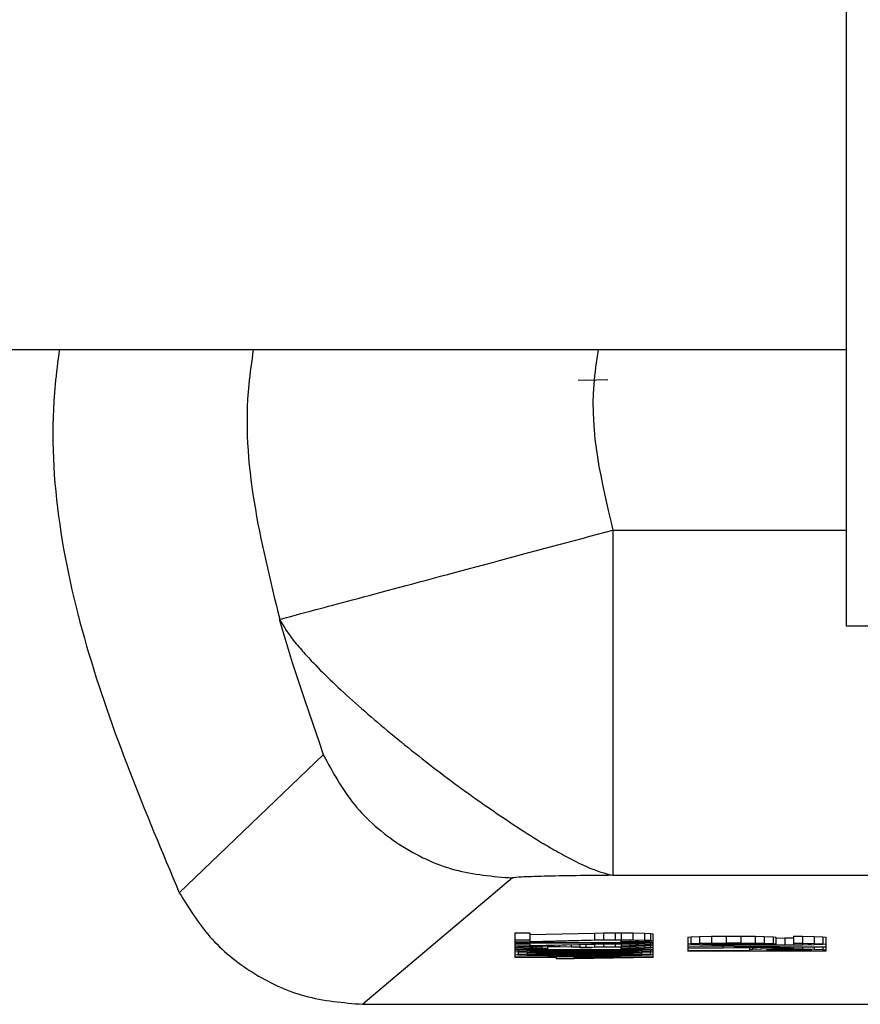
# Model space of a CAD drawing. Header units: inches. Extents: x 170 to 312, y 215 to 248.
# Tile 167 of 256: x 206.2909 to 206.3134, y 243.7109 to 243.7372. Entities that reach past the tile are written whole.
import ezdxf

# ---------------------------------------------------------------- set-up
doc = ezdxf.new("R2010")
doc.units = ezdxf.units.IN
doc.header["$LTSCALE"] = 0.25
doc.header["$MEASUREMENT"] = 0
doc.layers.add('MOTOR RH', color=7, linetype='Continuous')

msp = doc.modelspace()

# ---------------------------------------------------------------- linework, layer by layer
at = {"layer": 'MOTOR RH'}
for p, q in [((206.3130304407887, 243.7283871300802), (206.2871845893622, 243.7283866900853)), ((206.3058479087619, 243.7275911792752), (206.3060442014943, 243.7275806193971)), ((206.3060442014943, 243.7275806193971), (206.306338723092, 243.7275894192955)), ((206.306338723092, 243.7275894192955), (206.3066331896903, 243.7275933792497)), ((206.3067716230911, 243.7235713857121), (206.3130212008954, 243.7235713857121)), ((206.314455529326, 243.7210053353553), (206.3130119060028, 243.7210048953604)), ((206.2951803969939, 243.7138813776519), (206.2990295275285, 243.7175650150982)), ((206.3067716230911, 243.7143464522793), (206.335880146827, 243.7143464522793)), ((206.3040868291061, 243.7142756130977), (206.3000916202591, 243.7108986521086)), ((206.3041630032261, 243.7128091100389), (206.3045556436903, 243.7128091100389)), ((206.3041630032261, 243.7121530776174), (206.3041630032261, 243.7128091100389)), ((206.3045556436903, 243.7128091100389), (206.3045556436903, 243.7125767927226)), ((206.3045556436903, 243.7127611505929), (206.3062833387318, 243.7128038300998)), ((206.3062833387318, 243.7128038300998), (206.3065189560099, 243.7128073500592)), ((206.3062833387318, 243.7128038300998), (206.3062833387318, 243.7126194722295)), ((206.3065189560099, 243.7128073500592), (206.3068330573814, 243.7128091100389)), ((206.3065189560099, 243.7128073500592), (206.3065189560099, 243.7126229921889)), ((206.3068330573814, 243.7128091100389), (206.3069901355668, 243.7128091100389)), ((206.3068330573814, 243.7128091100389), (206.3068330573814, 243.7126247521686)), ((206.3069901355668, 243.7128091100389), (206.3073042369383, 243.7128073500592)), ((206.3069901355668, 243.7128091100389), (206.3069901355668, 243.7126247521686)), ((206.3073042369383, 243.7128073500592), (206.3076183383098, 243.7128007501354)), ((206.3073042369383, 243.7128073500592), (206.3073042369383, 243.7126229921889)), ((206.3076183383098, 243.7128007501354), (206.3077754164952, 243.7127937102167)), ((206.3076183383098, 243.7128007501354), (206.3076183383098, 243.7126159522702)), ((206.3077754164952, 243.7127937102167), (206.3078539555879, 243.7127835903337)), ((206.3077754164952, 243.7127937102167), (206.3077754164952, 243.7126093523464)), ((206.3078539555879, 243.7121530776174), (206.3078539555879, 243.7127835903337)), ((206.3041630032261, 243.7126247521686), (206.3045556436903, 243.7126247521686)), ((206.3045556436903, 243.7125631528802), (206.3041630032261, 243.7125631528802)), ((206.3041630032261, 243.7125495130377), (206.3078539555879, 243.7125495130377)), ((206.3041630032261, 243.7125393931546), (206.3072256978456, 243.7125393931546)), ((206.3041630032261, 243.7125151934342), (206.3045556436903, 243.7125151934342)), ((206.3045556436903, 243.7125767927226), (206.3062833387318, 243.7126194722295)), ((206.3065189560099, 243.7126111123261), (206.3045556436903, 243.7125631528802)), ((206.3045556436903, 243.7125393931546), (206.3045556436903, 243.7124676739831)), ((206.3045556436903, 243.7124676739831), (206.3062833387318, 243.7125103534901)), ((206.3065189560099, 243.7125015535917), (206.3045556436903, 243.7124540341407)), ((206.3050268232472, 243.7124654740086), (206.3050268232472, 243.7124399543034)), ((206.305340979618, 243.7124729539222), (206.305340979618, 243.7124399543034)), ((206.3056550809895, 243.7124804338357), (206.3056550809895, 243.7124386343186)), ((206.3058906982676, 243.7124861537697), (206.3058906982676, 243.7124351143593)), ((206.3060477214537, 243.7124901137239), (206.3060477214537, 243.7124263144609)), ((206.3062833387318, 243.7126194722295), (206.3065189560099, 243.7126229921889)), ((206.3062833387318, 243.7125393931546), (206.3062833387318, 243.7125103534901)), ((206.3062833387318, 243.7125103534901), (206.3065189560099, 243.7125134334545)), ((206.3062833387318, 243.7124958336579), (206.3062833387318, 243.7124333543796)), ((206.3065189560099, 243.7126229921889), (206.3068330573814, 243.7126247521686)), ((206.3068330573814, 243.7126141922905), (206.3065189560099, 243.7126111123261)), ((206.3065189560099, 243.7125393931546), (206.3065189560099, 243.7125134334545)), ((206.3065189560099, 243.7125134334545), (206.3068330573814, 243.7125151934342)), ((206.3068330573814, 243.7125050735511), (206.3065189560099, 243.7125015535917)), ((206.3065189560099, 243.7125015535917), (206.3065189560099, 243.7124368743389)), ((206.3072256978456, 243.7125393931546), (206.306675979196, 243.7125288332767)), ((206.306675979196, 243.7125393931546), (206.306675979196, 243.7125288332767)), ((206.306675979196, 243.7125288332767), (206.3073042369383, 243.7125288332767)), ((206.3068330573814, 243.7126247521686), (206.3069901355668, 243.7126247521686)), ((206.3069901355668, 243.7126141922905), (206.3068330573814, 243.7126141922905)), ((206.3068330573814, 243.7125288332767), (206.3068330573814, 243.7125151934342)), ((206.3068330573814, 243.7125151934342), (206.3069901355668, 243.7125151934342)), ((206.3069901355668, 243.7125050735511), (206.3068330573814, 243.7125050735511)), ((206.3068330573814, 243.7125050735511), (206.3068330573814, 243.7124386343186)), ((206.3069901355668, 243.7126247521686), (206.3073042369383, 243.7126229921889)), ((206.3072256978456, 243.7126111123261), (206.3069901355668, 243.7126141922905)), ((206.3069901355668, 243.7125649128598), (206.3069901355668, 243.7126141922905)), ((206.3069901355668, 243.7125732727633), (206.3072256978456, 243.7125767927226)), ((206.3073042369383, 243.7125666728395), (206.3069901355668, 243.7125649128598)), ((206.3069901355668, 243.7125288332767), (206.3069901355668, 243.7125151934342)), ((206.3069901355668, 243.7125151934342), (206.3073042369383, 243.7125134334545)), ((206.3072256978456, 243.7125015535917), (206.3069901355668, 243.7125050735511)), ((206.3069901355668, 243.7125050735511), (206.3069901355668, 243.7124386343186)), ((206.3069901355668, 243.7124641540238), (206.3072256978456, 243.7124676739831)), ((206.307382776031, 243.7126058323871), (206.3072256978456, 243.7126111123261)), ((206.3072256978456, 243.7126111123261), (206.3072256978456, 243.7125767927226)), ((206.3072256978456, 243.7125767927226), (206.307382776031, 243.7125820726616)), ((206.307382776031, 243.7124967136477), (206.3072256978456, 243.7125015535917)), ((206.3072256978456, 243.7125015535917), (206.3072256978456, 243.7124676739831)), ((206.3072256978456, 243.7124676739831), (206.307382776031, 243.7124725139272)), ((206.3073042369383, 243.7126229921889), (206.3076183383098, 243.7126159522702)), ((206.3076183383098, 243.7125732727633), (206.3073042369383, 243.7125666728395)), ((206.3073042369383, 243.7125288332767), (206.3078539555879, 243.7125393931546)), ((206.3073042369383, 243.7125288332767), (206.3073042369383, 243.7125134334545)), ((206.3073042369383, 243.7125134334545), (206.3076183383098, 243.7125068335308)), ((206.3076183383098, 243.7124641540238), (206.3073042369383, 243.7124571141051)), ((206.3074613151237, 243.7125974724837), (206.307382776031, 243.7126058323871)), ((206.307382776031, 243.7126058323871), (206.307382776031, 243.7125820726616)), ((206.307382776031, 243.7125820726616), (206.3074613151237, 243.712590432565)), ((206.3074613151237, 243.7124879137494), (206.307382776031, 243.7124967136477)), ((206.307382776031, 243.7124967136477), (206.307382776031, 243.7124725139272)), ((206.307382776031, 243.7124725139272), (206.3074613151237, 243.7124813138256)), ((206.3074613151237, 243.712590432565), (206.3074613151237, 243.7125974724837)), ((206.3074613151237, 243.7124813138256), (206.3074613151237, 243.7124879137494)), ((206.3076183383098, 243.7126159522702), (206.3077754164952, 243.7126093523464)), ((206.3077754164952, 243.7125803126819), (206.3076183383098, 243.7125732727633)), ((206.3076183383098, 243.7125349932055), (206.3076183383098, 243.7125068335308)), ((206.3076183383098, 243.7125068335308), (206.3077754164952, 243.7124997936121)), ((206.3077754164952, 243.7124707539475), (206.3076183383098, 243.7124641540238)), ((206.3076183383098, 243.7124641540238), (206.3076183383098, 243.7124298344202)), ((206.3077754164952, 243.7126093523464), (206.3078539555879, 243.7125992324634)), ((206.3078539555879, 243.7125921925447), (206.3077754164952, 243.7125803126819)), ((206.3077754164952, 243.7125376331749), (206.3077754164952, 243.7124997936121)), ((206.3077754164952, 243.7124997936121), (206.3078539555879, 243.712489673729)), ((206.3078539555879, 243.7124830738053), (206.3077754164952, 243.7124707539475)), ((206.3077754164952, 243.7124707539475), (206.3077754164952, 243.7124232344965)), ((206.3087766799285, 243.7126964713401), (206.3088552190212, 243.7127048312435)), ((206.3087766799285, 243.7126964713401), (206.3087766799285, 243.7123171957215)), ((206.3087766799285, 243.7125121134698), (206.3088552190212, 243.7125204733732)), ((206.3088552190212, 243.712494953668), (206.3087766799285, 243.7125033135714)), ((206.3088552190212, 243.7127048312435), (206.3090908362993, 243.7127136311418)), ((206.3088552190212, 243.7127048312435), (206.3088552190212, 243.7125204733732)), ((206.3088552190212, 243.7125204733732), (206.3090908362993, 243.7125288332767)), ((206.3090908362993, 243.7124861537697), (206.3088552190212, 243.712494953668)), ((206.3090908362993, 243.7127136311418), (206.3094049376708, 243.7127184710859)), ((206.3090908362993, 243.7127136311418), (206.3090908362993, 243.7125288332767)), ((206.3090908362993, 243.7125288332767), (206.3094049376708, 243.7125341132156)), ((206.3094049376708, 243.7124813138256), (206.3090908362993, 243.7124861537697)), ((206.3091693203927, 243.7125134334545), (206.3092478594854, 243.7125187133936)), ((206.3091693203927, 243.7125015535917), (206.3091693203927, 243.7125134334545)), ((206.3092478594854, 243.7124967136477), (206.3091693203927, 243.7125015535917)), ((206.3092478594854, 243.7125187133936), (206.3094049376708, 243.7125239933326)), ((206.3092478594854, 243.7124967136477), (206.3092478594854, 243.7125187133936)), ((206.3094049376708, 243.7124914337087), (206.3092478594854, 243.7124967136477)), ((206.3094049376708, 243.7127184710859), (206.309797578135, 243.7127219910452)), ((206.3094049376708, 243.7127184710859), (206.3094049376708, 243.7125341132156)), ((206.3094049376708, 243.7125341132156), (206.309797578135, 243.7125376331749)), ((206.3094049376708, 243.7125239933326), (206.3096405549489, 243.7125275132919)), ((206.3094049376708, 243.7124914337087), (206.3094049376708, 243.7125239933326)), ((206.3096405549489, 243.7124879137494), (206.3094049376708, 243.7124914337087)), ((206.309797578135, 243.7124777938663), (206.3094049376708, 243.7124813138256)), ((206.3096405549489, 243.7125275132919), (206.3098761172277, 243.7125288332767)), ((206.3096405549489, 243.7124879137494), (206.3096405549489, 243.7125275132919)), ((206.3098761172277, 243.7124861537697), (206.3096405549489, 243.7124879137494)), ((206.309797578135, 243.7127219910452), (206.3101902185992, 243.7127219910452)), ((206.309797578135, 243.7127219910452), (206.309797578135, 243.7125376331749)), ((206.309797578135, 243.7125376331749), (206.3101902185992, 243.7125376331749)), ((206.3103472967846, 243.7124760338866), (206.309797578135, 243.7124777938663)), ((206.3098761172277, 243.7125288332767), (206.3101117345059, 243.7125288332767)), ((206.3098761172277, 243.7124861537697), (206.3098761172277, 243.7125288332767)), ((206.3101117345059, 243.7124861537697), (206.3098761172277, 243.7124861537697)), ((206.3101117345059, 243.7125288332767), (206.3103472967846, 243.7125275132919)), ((206.3101117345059, 243.7124861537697), (206.3101117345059, 243.7125288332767)), ((206.3103472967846, 243.7124879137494), (206.3101117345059, 243.7124861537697)), ((206.3101902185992, 243.7127219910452), (206.3105829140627, 243.7127184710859)), ((206.3101902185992, 243.7127219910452), (206.3101902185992, 243.7125376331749)), ((206.3101902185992, 243.7125376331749), (206.3105829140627, 243.7125341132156)), ((206.3103472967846, 243.7125275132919), (206.31050437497, 243.7125239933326)), ((206.3103472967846, 243.7124879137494), (206.3103472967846, 243.7125275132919)), ((206.31050437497, 243.7124914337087), (206.3103472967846, 243.7124879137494)), ((206.3108970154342, 243.7124760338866), (206.3103472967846, 243.7124760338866)), ((206.31050437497, 243.7125239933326), (206.3106614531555, 243.7125187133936)), ((206.31050437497, 243.7124914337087), (206.31050437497, 243.7125239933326)), ((206.3106614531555, 243.7124967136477), (206.31050437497, 243.7124914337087)), ((206.3105829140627, 243.7127184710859), (206.3108184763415, 243.7127136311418)), ((206.3105829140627, 243.7125341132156), (206.3105829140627, 243.7127184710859)), ((206.3105829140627, 243.7125341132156), (206.3108184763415, 243.7125288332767)), ((206.3106614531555, 243.7125187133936), (206.3107399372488, 243.7125134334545)), ((206.3106614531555, 243.7124967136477), (206.3106614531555, 243.7125187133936)), ((206.3107399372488, 243.7125015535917), (206.3106614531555, 243.7124967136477)), ((206.3107399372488, 243.7125134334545), (206.3107399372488, 243.7125015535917)), ((206.3110540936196, 243.712494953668), (206.3107399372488, 243.71248439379)), ((206.3107399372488, 243.71248439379), (206.3108970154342, 243.71248439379)), ((206.3108184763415, 243.7127136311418), (206.3110540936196, 243.7127048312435)), ((206.3108184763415, 243.7127136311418), (206.3108184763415, 243.7125288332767)), ((206.3108184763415, 243.7125288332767), (206.3110540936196, 243.7125204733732)), ((206.3108970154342, 243.712489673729), (206.3108970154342, 243.71248439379)), ((206.3108970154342, 243.71248439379), (206.3113681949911, 243.7124861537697)), ((206.3114467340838, 243.7124777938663), (206.3108970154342, 243.7124760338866)), ((206.3110540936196, 243.7127048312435), (206.3111326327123, 243.7126964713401)), ((206.3110540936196, 243.7127048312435), (206.3110540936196, 243.7125204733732)), ((206.3110540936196, 243.7125204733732), (206.3111326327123, 243.7125121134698)), ((206.3111326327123, 243.7125033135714), (206.3110540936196, 243.712494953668)), ((206.3111326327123, 243.7126964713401), (206.3111326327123, 243.7125033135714)), ((206.3111326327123, 243.712670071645), (206.3113681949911, 243.7126709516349)), ((206.3113681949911, 243.7126709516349), (206.3116038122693, 243.7126727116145)), ((206.3113681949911, 243.7126709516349), (206.3113681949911, 243.7124861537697)), ((206.3113681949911, 243.7124861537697), (206.3116038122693, 243.7124879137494)), ((206.311839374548, 243.7124813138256), (206.3114467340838, 243.7124777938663)), ((206.3116038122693, 243.7127184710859), (206.311839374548, 243.7127171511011)), ((206.3116038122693, 243.7127184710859), (206.3116038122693, 243.7124879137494)), ((206.3116038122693, 243.7125341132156), (206.311839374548, 243.712532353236)), ((206.311839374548, 243.7125222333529), (206.3116038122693, 243.7125257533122)), ((206.3116038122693, 243.7124879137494), (206.311839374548, 243.7124914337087)), ((206.311839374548, 243.7127171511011), (206.3121535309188, 243.7127118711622)), ((206.311839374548, 243.7127171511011), (206.311839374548, 243.712532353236)), ((206.311839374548, 243.712532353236), (206.3121535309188, 243.7125275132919)), ((206.3119964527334, 243.7125169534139), (206.311839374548, 243.7125222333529)), ((206.311839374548, 243.7125222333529), (206.311839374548, 243.7124914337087)), ((206.311839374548, 243.7124914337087), (206.3119964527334, 243.7124967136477)), ((206.3121535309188, 243.7124861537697), (206.311839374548, 243.7124813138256)), ((206.3120749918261, 243.7125121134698), (206.3119964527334, 243.7125169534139)), ((206.3119964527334, 243.7125169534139), (206.3119964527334, 243.7124967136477)), ((206.3119964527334, 243.7124967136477), (206.3120749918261, 243.7125015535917)), ((206.3120749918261, 243.7125015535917), (206.3120749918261, 243.7125121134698)), ((206.3121535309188, 243.7127118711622), (206.3123890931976, 243.7127030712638)), ((206.3121535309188, 243.7127118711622), (206.3121535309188, 243.7125275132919)), ((206.3121535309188, 243.7125275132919), (206.3123890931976, 243.7125187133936)), ((206.3123890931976, 243.712494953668), (206.3121535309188, 243.7124861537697)), ((206.3123890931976, 243.7127030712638), (206.3124676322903, 243.7126947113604)), ((206.3123890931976, 243.7127030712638), (206.3123890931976, 243.7125187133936)), ((206.3123890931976, 243.7125187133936), (206.3124676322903, 243.7125103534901)), ((206.3124676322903, 243.7125033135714), (206.3123890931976, 243.712494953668)), ((206.3124676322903, 243.7126947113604), (206.3124676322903, 243.7123171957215)), ((206.3045556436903, 243.7124540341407), (206.3041630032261, 243.7124540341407)), ((206.3041630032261, 243.7124161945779), (206.3042415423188, 243.7124232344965)), ((206.3042415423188, 243.7123959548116), (206.3041630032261, 243.7124025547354)), ((206.3041630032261, 243.7123651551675), (206.3078539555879, 243.7123651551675)), ((206.3041630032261, 243.7123545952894), (206.3072256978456, 243.7123545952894)), ((206.3041630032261, 243.7123000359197), (206.3042415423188, 243.7123101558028)), ((206.3042415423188, 243.7122899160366), (206.3041630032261, 243.7123000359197)), ((206.3041630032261, 243.7122247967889), (206.3042415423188, 243.7122353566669)), ((206.3042415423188, 243.7122146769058), (206.3041630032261, 243.7122247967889)), ((206.3042415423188, 243.7124540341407), (206.3042415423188, 243.7124232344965)), ((206.3042415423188, 243.7124232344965), (206.3043986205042, 243.7124298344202)), ((206.3043986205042, 243.712388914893), (206.3042415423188, 243.7123959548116)), ((206.3042415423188, 243.7123545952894), (206.3042415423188, 243.7123101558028)), ((206.3042415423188, 243.7123101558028), (206.3044771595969, 243.7123189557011)), ((206.3044771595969, 243.7122811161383), (206.3042415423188, 243.7122899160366)), ((206.3042415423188, 243.7122899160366), (206.3042415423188, 243.7122353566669)), ((206.3042415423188, 243.7122353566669), (206.3044771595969, 243.7122437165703)), ((206.3044771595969, 243.7122063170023), (206.3042415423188, 243.7122146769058)), ((206.3043986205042, 243.7124540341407), (206.3043986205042, 243.7124298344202)), ((206.3043986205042, 243.7124298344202), (206.3045556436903, 243.7124351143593)), ((206.3045556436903, 243.712383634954), (206.3043986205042, 243.712388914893)), ((206.3044771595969, 243.7123545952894), (206.3044771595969, 243.7123189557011)), ((206.3044771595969, 243.7123189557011), (206.3047127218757, 243.7123242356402)), ((206.3047127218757, 243.7122762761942), (206.3044771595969, 243.7122811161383)), ((206.3044771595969, 243.7122811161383), (206.3044771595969, 243.7122437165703)), ((206.3044771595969, 243.7122437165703), (206.3047127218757, 243.7122489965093)), ((206.3047127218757, 243.7122010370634), (206.3044771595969, 243.7122063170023)), ((206.3045556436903, 243.7124351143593), (206.3045556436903, 243.7124540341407)), ((206.3045556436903, 243.7124351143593), (206.3047912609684, 243.7124386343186)), ((206.304634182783, 243.7124232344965), (206.3045556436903, 243.7124144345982)), ((206.3045556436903, 243.7124144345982), (206.3045556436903, 243.7124043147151)), ((206.3045556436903, 243.7124043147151), (206.304634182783, 243.7123959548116)), ((206.3047912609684, 243.7123805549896), (206.3045556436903, 243.712383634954)), ((206.3045556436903, 243.7123000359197), (206.304634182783, 243.712308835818)), ((206.304634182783, 243.7122916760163), (206.3045556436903, 243.7123000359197)), ((206.3045556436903, 243.7122247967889), (206.304634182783, 243.7122335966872)), ((206.304634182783, 243.7122164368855), (206.3045556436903, 243.7122247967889)), ((206.3047127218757, 243.7124263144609), (206.304634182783, 243.7124232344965)), ((206.304634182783, 243.7124232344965), (206.304634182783, 243.7123959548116)), ((206.304634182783, 243.7123959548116), (206.3047127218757, 243.7123924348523)), ((206.304634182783, 243.712308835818), (206.3047912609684, 243.7123136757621)), ((206.304634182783, 243.7122916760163), (206.304634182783, 243.712308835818)), ((206.3047912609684, 243.7122863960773), (206.304634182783, 243.7122916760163)), ((206.304634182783, 243.7122335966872), (206.3047912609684, 243.7122384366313)), ((206.304634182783, 243.7122164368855), (206.304634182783, 243.7122335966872)), ((206.3047912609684, 243.7122111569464), (206.304634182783, 243.7122164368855)), ((206.3048698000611, 243.7124298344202), (206.3047127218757, 243.7124263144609)), ((206.3047127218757, 243.7124263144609), (206.3047127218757, 243.7123924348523)), ((206.3047127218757, 243.7123924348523), (206.3048698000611, 243.712388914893)), ((206.3047127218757, 243.7123545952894), (206.3047127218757, 243.7123242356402)), ((206.3047127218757, 243.7123242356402), (206.3050268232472, 243.7123273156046)), ((206.3050268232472, 243.7122727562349), (206.3047127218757, 243.7122762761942)), ((206.3047127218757, 243.7122762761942), (206.3047127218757, 243.7122489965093)), ((206.3047127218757, 243.7122489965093), (206.3050268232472, 243.7122520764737)), ((206.3050268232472, 243.712197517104), (206.3047127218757, 243.7122010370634)), ((206.3047912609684, 243.7124597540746), (206.3047912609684, 243.7124386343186)), ((206.3047912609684, 243.7124386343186), (206.3050268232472, 243.7124399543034)), ((206.3050268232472, 243.7123787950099), (206.3047912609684, 243.7123805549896)), ((206.3047912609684, 243.7123136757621), (206.3052624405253, 243.7123207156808)), ((206.3047912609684, 243.7122863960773), (206.3047912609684, 243.7123136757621)), ((206.3052624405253, 243.7122797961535), (206.3047912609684, 243.7122863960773)), ((206.3047912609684, 243.7122384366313), (206.3052624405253, 243.71224547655)), ((206.3047912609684, 243.7122111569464), (206.3047912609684, 243.7122384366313)), ((206.3052624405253, 243.7122045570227), (206.3047912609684, 243.7122111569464)), ((206.3050268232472, 243.7124315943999), (206.3048698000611, 243.7124298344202)), ((206.3048698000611, 243.7124298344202), (206.3048698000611, 243.712388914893)), ((206.3048698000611, 243.712388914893), (206.3050268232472, 243.7123871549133)), ((206.3050268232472, 243.7124399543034), (206.305340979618, 243.7124399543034)), ((206.3050268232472, 243.7124315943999), (206.3050268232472, 243.7123787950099)), ((206.305340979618, 243.7124315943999), (206.3050268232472, 243.7124315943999)), ((206.3050268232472, 243.7123545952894), (206.3050268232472, 243.7123273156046)), ((206.3050268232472, 243.7123273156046), (206.3052624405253, 243.7123290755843)), ((206.3052624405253, 243.7122709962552), (206.3050268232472, 243.7122727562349)), ((206.3050268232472, 243.7122727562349), (206.3050268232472, 243.7122520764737)), ((206.3050268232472, 243.7122520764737), (206.3052624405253, 243.7122538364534)), ((206.3052624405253, 243.7123545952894), (206.3052624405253, 243.7123290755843)), ((206.3052624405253, 243.7123290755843), (206.3056550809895, 243.7123308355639)), ((206.3052624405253, 243.7123207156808), (206.3057336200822, 243.7123224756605)), ((206.3052624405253, 243.7122797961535), (206.3052624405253, 243.7123207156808)), ((206.3057336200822, 243.7122780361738), (206.3052624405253, 243.7122797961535)), ((206.3056550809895, 243.7122692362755), (206.3052624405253, 243.7122709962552)), ((206.3052624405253, 243.7122709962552), (206.3052624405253, 243.7122538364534)), ((206.3052624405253, 243.7122538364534), (206.3056550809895, 243.7122555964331)), ((206.3052624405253, 243.71224547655), (206.3057336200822, 243.7122472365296)), ((206.3052624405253, 243.7122045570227), (206.3052624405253, 243.71224547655)), ((206.3057336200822, 243.712202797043), (206.3052624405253, 243.7122045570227)), ((206.305340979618, 243.7124399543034), (206.3056550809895, 243.7124386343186)), ((206.3056550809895, 243.7124280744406), (206.305340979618, 243.7124315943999)), ((206.3056550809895, 243.7124386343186), (206.3058906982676, 243.7124351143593)), ((206.3058121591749, 243.7124232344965), (206.3056550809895, 243.7124280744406)), ((206.3056550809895, 243.7123545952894), (206.3056550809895, 243.7123308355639)), ((206.3056550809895, 243.7123308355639), (206.3063618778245, 243.7123308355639)), ((206.3063618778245, 243.7122692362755), (206.3056550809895, 243.7122692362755)), ((206.3056550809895, 243.7122692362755), (206.3056550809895, 243.7122555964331)), ((206.3056550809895, 243.7122555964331), (206.3063618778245, 243.7122555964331)), ((206.3057336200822, 243.7123224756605), (206.3062833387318, 243.7123224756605)), ((206.3057336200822, 243.7122780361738), (206.3057336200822, 243.7123224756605)), ((206.3062833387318, 243.7122780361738), (206.3057336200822, 243.7122780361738)), ((206.3057336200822, 243.7122472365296), (206.3062833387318, 243.7122472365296)), ((206.3057336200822, 243.712202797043), (206.3057336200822, 243.7122472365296)), ((206.3062833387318, 243.712202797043), (206.3057336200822, 243.712202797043)), ((206.3058906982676, 243.7124126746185), (206.3058121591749, 243.7124232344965)), ((206.3058906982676, 243.7124351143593), (206.3060477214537, 243.7124263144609)), ((206.3058906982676, 243.7124060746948), (206.3058906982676, 243.7124126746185)), ((206.3062047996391, 243.7124060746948), (206.3058906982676, 243.7124060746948)), ((206.3060477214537, 243.7124263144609), (206.3062833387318, 243.7124333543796)), ((206.3063618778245, 243.7124232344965), (206.3062047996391, 243.7124126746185)), ((206.3062047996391, 243.7124126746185), (206.3062047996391, 243.7124060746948)), ((206.3062833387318, 243.7124333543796), (206.3065189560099, 243.7124368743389)), ((206.3062833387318, 243.7123224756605), (206.3067545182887, 243.7123207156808)), ((206.3062833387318, 243.7122780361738), (206.3062833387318, 243.7123224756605)), ((206.3067545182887, 243.7122797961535), (206.3062833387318, 243.7122780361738)), ((206.3062833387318, 243.7122472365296), (206.3067545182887, 243.71224547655)), ((206.3062833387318, 243.712202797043), (206.3062833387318, 243.7122472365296)), ((206.3067545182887, 243.7122045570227), (206.3062833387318, 243.712202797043)), ((206.3065189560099, 243.7124263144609), (206.3063618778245, 243.7124232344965)), ((206.3063618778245, 243.7123545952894), (206.3063618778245, 243.7123308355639)), ((206.3063618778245, 243.7123308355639), (206.3067545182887, 243.7123290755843)), ((206.3067545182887, 243.7122709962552), (206.3063618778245, 243.7122692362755)), ((206.3063618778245, 243.7122692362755), (206.3063618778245, 243.7122555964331)), ((206.3063618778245, 243.7122555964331), (206.3067545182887, 243.7122538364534)), ((206.3065189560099, 243.7124368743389), (206.3068330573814, 243.7124386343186)), ((206.3068330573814, 243.7124298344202), (206.3065189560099, 243.7124263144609)), ((206.3072256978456, 243.7123545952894), (206.306675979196, 243.7123444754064)), ((206.306675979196, 243.7123545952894), (206.306675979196, 243.7123444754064)), ((206.306675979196, 243.7123444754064), (206.3073042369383, 243.7123444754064)), ((206.3067545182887, 243.7123444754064), (206.3067545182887, 243.7123290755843)), ((206.3067545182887, 243.7123290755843), (206.3069901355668, 243.7123273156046)), ((206.3067545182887, 243.7123207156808), (206.3072256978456, 243.7123136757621)), ((206.3067545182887, 243.7123207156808), (206.3067545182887, 243.7122797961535)), ((206.3072256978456, 243.7122863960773), (206.3067545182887, 243.7122797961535)), ((206.3069901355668, 243.7122727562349), (206.3067545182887, 243.7122709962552)), ((206.3067545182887, 243.7122709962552), (206.3067545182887, 243.7122538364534)), ((206.3067545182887, 243.7122538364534), (206.3069901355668, 243.7122525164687)), ((206.3067545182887, 243.71224547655), (206.3072256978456, 243.7122384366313)), ((206.3067545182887, 243.71224547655), (206.3067545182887, 243.7122045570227)), ((206.3072256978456, 243.7122111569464), (206.3067545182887, 243.7122045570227)), ((206.3068330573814, 243.7124386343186), (206.3069901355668, 243.7124386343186)), ((206.3069901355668, 243.7124298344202), (206.3068330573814, 243.7124298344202)), ((206.3073042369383, 243.7124571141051), (206.3069901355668, 243.7124553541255)), ((206.3069901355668, 243.7124386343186), (206.3073042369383, 243.7124368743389)), ((206.3072256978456, 243.7124263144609), (206.3069901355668, 243.7124298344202)), ((206.3069901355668, 243.7123805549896), (206.3069901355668, 243.7124298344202)), ((206.3069901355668, 243.712388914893), (206.3072256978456, 243.7123924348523)), ((206.3073042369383, 243.7123823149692), (206.3069901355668, 243.7123805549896)), ((206.3069901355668, 243.7123444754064), (206.3069901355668, 243.7123273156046)), ((206.3069901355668, 243.7123273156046), (206.3073042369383, 243.7123242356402)), ((206.3073042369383, 243.7122762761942), (206.3069901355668, 243.7122727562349)), ((206.3069901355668, 243.7122727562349), (206.3069901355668, 243.7122525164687)), ((206.3069901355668, 243.7122525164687), (206.3073042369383, 243.7122489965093)), ((206.3073042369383, 243.7122010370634), (206.3069901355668, 243.712197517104)), ((206.307382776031, 243.7124214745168), (206.3072256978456, 243.7124263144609)), ((206.3072256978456, 243.7124263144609), (206.3072256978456, 243.7123924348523)), ((206.3072256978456, 243.7123924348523), (206.307382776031, 243.7123972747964)), ((206.3072256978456, 243.7123136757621), (206.307382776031, 243.712308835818)), ((206.3072256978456, 243.7122863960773), (206.3072256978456, 243.7123136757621)), ((206.307382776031, 243.7122916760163), (206.3072256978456, 243.7122863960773)), ((206.3072256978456, 243.7122384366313), (206.307382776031, 243.7122335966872)), ((206.3072256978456, 243.7122111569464), (206.3072256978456, 243.7122384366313)), ((206.307382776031, 243.7122164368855), (206.3072256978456, 243.7122111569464)), ((206.3073042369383, 243.7124571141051), (206.3073042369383, 243.7124368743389)), ((206.3073042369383, 243.7124368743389), (206.3076183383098, 243.7124298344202)), ((206.3076183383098, 243.712388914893), (206.3073042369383, 243.7123823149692)), ((206.3073042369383, 243.7123444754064), (206.3078539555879, 243.7123545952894)), ((206.3073042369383, 243.7123444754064), (206.3073042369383, 243.7123242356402)), ((206.3073042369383, 243.7123242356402), (206.3075398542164, 243.7123189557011)), ((206.3075398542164, 243.7122815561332), (206.3073042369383, 243.7122762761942)), ((206.3073042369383, 243.7122762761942), (206.3073042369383, 243.7122489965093)), ((206.3073042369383, 243.7122489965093), (206.3075398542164, 243.7122437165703)), ((206.3075398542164, 243.7122063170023), (206.3073042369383, 243.7122010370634)), ((206.3074613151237, 243.7124126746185), (206.307382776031, 243.7124214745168)), ((206.307382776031, 243.7124214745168), (206.307382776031, 243.7123972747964)), ((206.307382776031, 243.7123972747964), (206.3074613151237, 243.7124060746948)), ((206.307382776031, 243.712308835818), (206.3074613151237, 243.7123000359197)), ((206.307382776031, 243.7122916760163), (206.307382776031, 243.712308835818)), ((206.3074613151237, 243.7123000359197), (206.307382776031, 243.7122916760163)), ((206.307382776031, 243.7122335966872), (206.3074613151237, 243.7122247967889)), ((206.307382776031, 243.7122164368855), (206.307382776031, 243.7122335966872)), ((206.3074613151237, 243.7122247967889), (206.307382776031, 243.7122164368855)), ((206.3074613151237, 243.7124060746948), (206.3074613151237, 243.7124126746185)), ((206.3075398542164, 243.7123488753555), (206.3075398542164, 243.7123189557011)), ((206.3075398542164, 243.7123189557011), (206.3077754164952, 243.7123105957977)), ((206.3077754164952, 243.7122899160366), (206.3075398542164, 243.7122815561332)), ((206.3075398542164, 243.7122815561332), (206.3075398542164, 243.7122437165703)), ((206.3075398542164, 243.7122437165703), (206.3077754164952, 243.7122353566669)), ((206.3077754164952, 243.7122146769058), (206.3075398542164, 243.7122063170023)), ((206.3076183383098, 243.7124298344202), (206.3077754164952, 243.7124232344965)), ((206.3077754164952, 243.7123959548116), (206.3076183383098, 243.712388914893)), ((206.3077754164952, 243.7124232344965), (206.3078539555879, 243.7124113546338)), ((206.3078539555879, 243.7124078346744), (206.3077754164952, 243.7123959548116)), ((206.3077754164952, 243.7123532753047), (206.3077754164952, 243.7123105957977)), ((206.3077754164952, 243.7123105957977), (206.3078539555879, 243.7123000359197)), ((206.3078539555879, 243.7123000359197), (206.3077754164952, 243.7122899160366)), ((206.3077754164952, 243.7122899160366), (206.3077754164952, 243.7122353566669)), ((206.3077754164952, 243.7122353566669), (206.3078539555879, 243.7122247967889)), ((206.3078539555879, 243.7122247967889), (206.3077754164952, 243.7122146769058)), ((206.3087766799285, 243.7124623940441), (206.3124676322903, 243.7124351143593)), ((206.3097190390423, 243.7124452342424), (206.3087766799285, 243.7124522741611)), ((206.3124676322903, 243.7124214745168), (206.3087766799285, 243.712394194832)), ((206.3087766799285, 243.7124043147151), (206.3097190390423, 243.7124113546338)), ((206.3104258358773, 243.7123273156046), (206.3087766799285, 243.7123273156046)), ((206.3124676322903, 243.7123171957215), (206.3087766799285, 243.7123171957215)), ((206.3097190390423, 243.7124113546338), (206.3097190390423, 243.7124452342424)), ((206.3100331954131, 243.7124126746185), (206.3100331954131, 243.7124434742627)), ((206.3100331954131, 243.7124434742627), (206.3121535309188, 243.7124280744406)), ((206.3121535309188, 243.7124280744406), (206.3100331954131, 243.7124126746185)), ((206.3104258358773, 243.7124060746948), (206.3104258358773, 243.7123273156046)), ((206.31050437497, 243.7123669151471), (206.3104258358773, 243.7123581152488)), ((206.31050437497, 243.7124069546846), (206.31050437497, 243.7123669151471)), ((206.3107399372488, 243.7123735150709), (206.31050437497, 243.7123669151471)), ((206.3107399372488, 243.7124087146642), (206.3107399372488, 243.7123735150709)), ((206.3110540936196, 243.7123787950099), (206.3107399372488, 243.7123735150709)), ((206.3108970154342, 243.7123598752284), (206.3109755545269, 243.7123651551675)), ((206.3108970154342, 243.7123273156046), (206.3108970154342, 243.7123598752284)), ((206.3120749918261, 243.7123273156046), (206.3108970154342, 243.7123273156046)), ((206.3109755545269, 243.7123651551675), (206.3111326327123, 243.7123686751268)), ((206.3110540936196, 243.7124109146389), (206.3110540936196, 243.7123787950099)), ((206.3112896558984, 243.7123805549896), (206.3110540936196, 243.7123787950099)), ((206.3111326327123, 243.7123686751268), (206.3113681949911, 243.7123699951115)), ((206.3112896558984, 243.7124126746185), (206.3112896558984, 243.7123805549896)), ((206.3116038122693, 243.7123805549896), (206.3112896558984, 243.7123805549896)), ((206.3113681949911, 243.7123699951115), (206.3116038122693, 243.7123699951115)), ((206.3116038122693, 243.7123805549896), (206.3116038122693, 243.7124148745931)), ((206.3116038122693, 243.7123805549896), (206.311839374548, 243.7123787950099)), ((206.3116038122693, 243.7123699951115), (206.311839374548, 243.7123686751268)), ((206.311839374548, 243.7124166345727), (206.311839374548, 243.7123787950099)), ((206.311839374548, 243.7123787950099), (206.3121535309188, 243.7123735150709)), ((206.311839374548, 243.7123686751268), (206.3119964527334, 243.7123651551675)), ((206.3119964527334, 243.7123651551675), (206.3120749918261, 243.7123598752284)), ((206.3120749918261, 243.7123598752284), (206.3120749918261, 243.7123273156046)), ((206.3121535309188, 243.7124192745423), (206.3121535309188, 243.7123735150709)), ((206.3121535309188, 243.7123735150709), (206.3123890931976, 243.7123669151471)), ((206.3123890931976, 243.712421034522), (206.3123890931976, 243.7123669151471)), ((206.3123890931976, 243.7123669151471), (206.3124676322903, 243.7123581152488)), ((206.3041630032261, 243.7121636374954), (206.3052624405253, 243.7121636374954)), ((206.3052624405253, 243.7121530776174), (206.3041630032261, 243.7121530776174)), ((206.3052624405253, 243.7121957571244), (206.3050268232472, 243.712197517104)), ((206.3056550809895, 243.7121944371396), (206.3052624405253, 243.7121957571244)), ((206.3052624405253, 243.7121636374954), (206.3052624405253, 243.7121957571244)), ((206.3052624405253, 243.7121803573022), (206.3057336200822, 243.7121803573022)), ((206.3052624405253, 243.7121121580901), (206.3052624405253, 243.7121530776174)), ((206.3057336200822, 243.7121121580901), (206.3052624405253, 243.7121121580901)), ((206.3063618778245, 243.7121944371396), (206.3056550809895, 243.7121944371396)), ((206.3057336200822, 243.7121944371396), (206.3057336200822, 243.7121636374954)), ((206.3057336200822, 243.7121636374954), (206.3078539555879, 243.7121636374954)), ((206.3078539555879, 243.7121530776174), (206.3057336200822, 243.7121121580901)), ((206.3057336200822, 243.7121530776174), (206.3072256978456, 243.7121530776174)), ((206.3072256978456, 243.7121530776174), (206.3057336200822, 243.7121240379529)), ((206.3057336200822, 243.7121240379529), (206.3057336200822, 243.7121530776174)), ((206.3067545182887, 243.7121957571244), (206.3063618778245, 243.7121944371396)), ((206.3069901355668, 243.712197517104), (206.3067545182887, 243.7121957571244)), ((206.3000916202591, 243.7108986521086), (206.3425602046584, 243.7108986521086))]:
    msp.add_line(p, q, dxfattribs=at)
at = {"layer": 'MOTOR RH', "flags": 128}
for points in [[(206.3067715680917, 243.7235713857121), (206.3067715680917, 243.7217964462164), (206.3067716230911, 243.7200875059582), (206.3067716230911, 243.7143464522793)], [(206.2990295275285, 243.7175650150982), (206.2990308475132, 243.7175685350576), (206.2990278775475, 243.7175953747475), (206.2989239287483, 243.7179236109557), (206.298769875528, 243.7183622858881), (206.2985253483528, 243.7190605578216), (206.2982035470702, 243.7200267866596), (206.2978628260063, 243.7211874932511)]]:
    msp.add_lwpolyline(points, dxfattribs=at)
at = {"layer": 'MOTOR RH'}
for points, knots in [([(206.3130212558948, 243.7210053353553), (206.3130212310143, 243.7212332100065), (206.3130211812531, 243.7216889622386), (206.3130212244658, 243.7254094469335), (206.3130211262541, 243.7310987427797), (206.3130211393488, 243.7367008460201), (206.3130211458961, 243.7395018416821)], [0, 0, 0, 0, 0.2499924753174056, 0.4999881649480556, 0.7499990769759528, 1, 1, 1, 1]), ([(206.2919726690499, 243.7283866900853), (206.2919320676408, 243.7280800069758), (206.2915832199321, 243.7254449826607), (206.2924530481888, 243.7203617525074), (206.2942712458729, 243.7160415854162), (206.2951803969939, 243.7138813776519)], [0, 0, 0, 0, 0.0617860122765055, 0.5308660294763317, 1, 1, 1, 1]), ([(206.2971590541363, 243.7283871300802), (206.2971132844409, 243.7280797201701), (206.2967560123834, 243.7256801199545), (206.2973489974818, 243.7232805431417), (206.2978660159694, 243.7211883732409)], [0, 0, 0, 0, 0.1281088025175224, 1, 1, 1, 1]), ([(206.3063808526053, 243.7283871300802), (206.306332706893, 243.728079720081), (206.306081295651, 243.7264744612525), (206.3064630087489, 243.7248692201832), (206.3067716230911, 243.7235713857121)], [0, 0, 0, 0, 0.1915018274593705, 0.9999999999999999, 0.9999999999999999, 0.9999999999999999, 0.9999999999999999]), ([(206.2978627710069, 243.7211874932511), (206.2980182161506, 243.7212290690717), (206.2983413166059, 243.7213154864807), (206.3004241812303, 243.7218727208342), (206.3033872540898, 243.7226661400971), (206.3056723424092, 243.723277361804), (206.3067715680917, 243.7235713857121)], [0, 0, 0, 0, 0.2405530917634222, 0.5000015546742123, 0.7594792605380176, 1, 1, 1, 1]), ([(206.2978628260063, 243.7211874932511), (206.2979727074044, 243.72099518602), (206.298103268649, 243.7207666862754), (206.2984731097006, 243.7203401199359), (206.2987548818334, 243.7200286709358), (206.2993670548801, 243.7194090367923), (206.3004471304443, 243.7184464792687), (206.3019507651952, 243.717224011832), (206.303522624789, 243.7160849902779), (206.3044715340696, 243.7154634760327), (206.3049290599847, 243.7151847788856), (206.3049892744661, 243.7151497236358), (206.3051983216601, 243.7150270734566), (206.3055846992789, 243.714813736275), (206.3062493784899, 243.7144747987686), (206.3065629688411, 243.7143977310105), (206.3067716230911, 243.7143464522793)], [0, 0, 0, 0, 0.124848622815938, 0.1483453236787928, 0.1877250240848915, 0.2504079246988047, 0.3752229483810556, 0.5001195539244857, 0.6249333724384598, 0.7497462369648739, 0.7515390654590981, 0.7550771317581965, 0.7672887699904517, 0.8124089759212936, 0.8751821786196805, 1, 1, 1, 1]), ([(206.2990296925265, 243.7175650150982), (206.2992801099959, 243.7171064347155), (206.299791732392, 243.7161695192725), (206.3010325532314, 243.715111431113), (206.3025027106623, 243.714406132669), (206.3035662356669, 243.714318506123), (206.3040868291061, 243.7142756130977)], [0, 0, 0, 0, 0.2447380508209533, 0.5000189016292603, 0.7552602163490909, 1, 1, 1, 1]), ([(206.3067716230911, 243.7143464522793), (206.3064321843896, 243.7143435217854), (206.3057381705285, 243.7143375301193), (206.3049097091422, 243.7143201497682), (206.3042606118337, 243.7143000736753), (206.304143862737, 243.7142836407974), (206.3040868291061, 243.7142756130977)], [0, 0, 0, 0, 0.2459959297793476, 0.5029614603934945, 0.7571894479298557, 1, 1, 1, 1]), ([(206.2951803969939, 243.7138813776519), (206.2954333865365, 243.7134726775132), (206.2959479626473, 243.7126413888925), (206.2971169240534, 243.7116946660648), (206.2985232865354, 243.7110285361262), (206.2995635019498, 243.7109423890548), (206.3000916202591, 243.7108986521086)], [0, 0, 0, 0, 0.2379310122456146, 0.4839473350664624, 0.7379995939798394, 0.9999999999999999, 0.9999999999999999, 0.9999999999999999, 0.9999999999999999])]:
    msp.add_open_spline(points, degree=3, knots=knots, dxfattribs=at)

doc.saveas('drawing.dxf')
